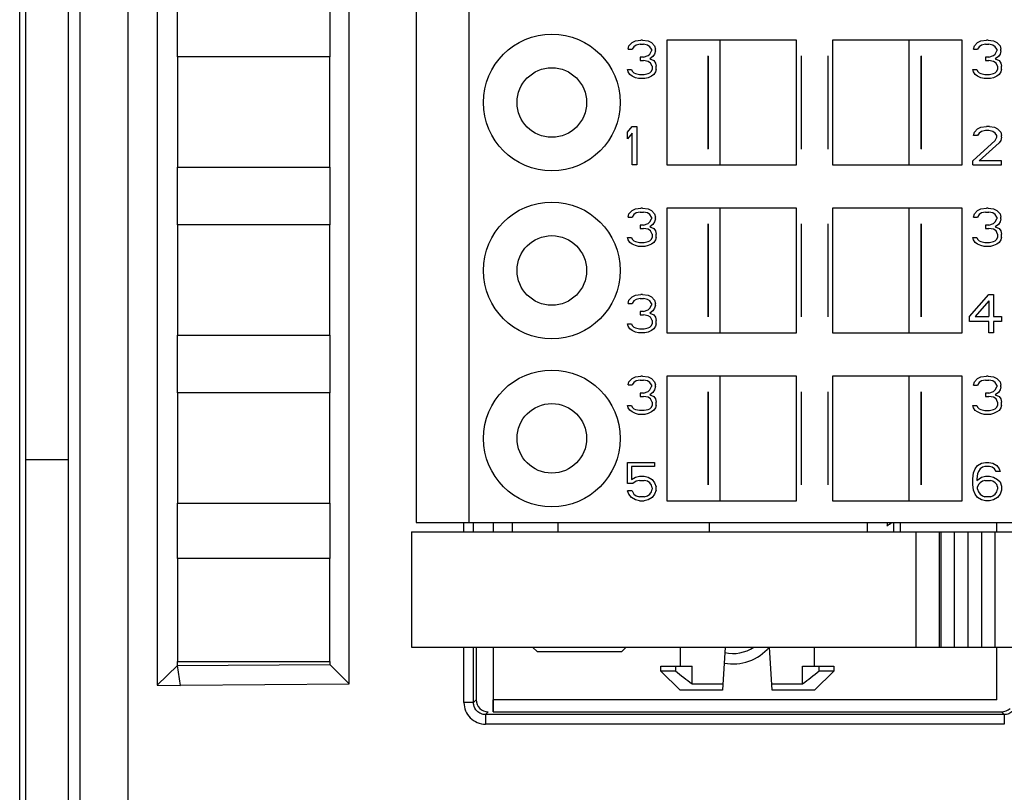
# Model space of a CAD drawing. Header units: millimetres. Extents: x 0 to 594, y 0 to 420.
# Tile 181 of 236: x 384 to 405, y 155 to 172. Entities that reach past the tile are written whole.
import ezdxf

# ---------------------------------------------------------------- set-up
doc = ezdxf.new("R2010")
doc.units = ezdxf.units.MM
doc.header["$LTSCALE"] = 32.67
doc.layers.get('0').update_dxf_attribs({"linetype": 'CONTINUOUS'})
for name, color, linetype in [('02___PRT_ALL_AXES', 7, 'CONTINUOUS'), ('03___PRT_ALL_CURVES', 7, 'CONTINUOUS'), ('1', 7, 'CONTINUOUS'), ('INTFCLR_139', 7, 'CONTINUOUS')]:
    doc.layers.add(name, color=color, linetype=linetype)

msp = doc.modelspace()

# ---------------------------------------------------------------- linework, layer by layer
at = {"color": 9, "linetype": 'CONTINUOUS'}
for p, q in [((386.28824, 237.39672), (386.28824, 147.6325)), ((385.28839, 236.39676), (385.28839, 148.63246)), ((393.296, 160.91461), (393.296, 161.11461)), ((393.49588, 160.91461), (393.49588, 161.11461)), ((395.26199, 160.91461), (395.26199, 161.11461)), ((398.41628, 160.91461), (398.41628, 161.11461)), ((402.71493, 160.91461), (402.71493, 158.51461)), ((403.19851, 160.91461), (403.19851, 158.51461)), ((393.296, 157.35834), (393.296, 158.51461)), ((393.49588, 157.35834), (393.49588, 158.51461)), ((393.49588, 157.35834), (393.55199, 157.41446)), ((393.49588, 157.35834), (393.296, 157.35834)), ((393.80184, 157.16461), (393.74573, 157.10849)), ((404.55826, 157.10849), (393.74573, 157.10849)), ((393.74573, 157.10849), (393.74573, 156.90861)), ((404.50215, 157.16461), (404.55826, 157.10849)), ((404.55826, 157.10849), (404.55826, 156.90861)), ((404.55826, 156.90861), (393.74573, 156.90861))]:
    msp.add_line(p, q, dxfattribs=at)
at = {"color": 7, "linetype": 'CONTINUOUS'}
for p, q in [((384.15389, 236.51462), (384.15389, 148.51456)), ((385.04479, 236.51461), (385.04479, 148.51461)), ((385.05245, 148.51449), (385.05245, 236.51472)), ((384.03601, 148.63252), (384.03601, 236.39673)), ((386.90199, 227.11218), (386.90199, 157.71946)), ((390.90199, 157.74824), (390.90199, 227.07925)), ((392.30199, 224.11461), (392.30199, 161.11461)), ((393.40199, 161.11461), (393.40199, 224.11461)), ((387.32212, 170.81461), (387.32212, 172.01461)), ((390.49787, 172.01461), (390.49787, 170.81461)), ((396.86866, 171.14759), (396.98533, 171.16461)), ((397.01866, 171.16461), (396.98533, 171.16461)), ((397.01866, 171.16461), (397.13533, 171.14759)), ((400.22699, 171.16461), (397.52701, 171.16461)), ((397.52701, 171.16461), (397.52701, 168.56461)), ((398.62699, 171.16461), (398.62699, 168.56461)), ((400.22699, 168.56461), (400.22699, 171.16461)), ((403.67698, 171.16461), (400.97699, 171.16461)), ((400.97699, 171.16461), (400.97699, 168.56461)), ((402.57699, 168.56461), (402.57699, 171.16461)), ((403.67698, 168.56461), (403.67698, 171.16461)), ((404.06866, 171.14759), (404.18533, 171.16461)), ((404.21866, 171.16461), (404.18533, 171.16461)), ((404.21866, 171.16461), (404.33533, 171.14759)), ((396.71866, 170.97737), (396.73533, 171.04546)), ((396.71866, 170.97737), (396.80199, 170.97737)), ((396.73533, 171.04546), (396.80199, 171.11354)), ((396.80199, 171.11354), (396.86866, 171.14759)), ((396.83533, 171.02844), (396.80199, 170.97737)), ((396.88533, 171.06248), (396.83533, 171.02844)), ((396.96866, 171.0795), (396.88533, 171.06248)), ((396.96866, 171.0795), (397.03533, 171.0795)), ((397.11866, 171.06248), (397.03533, 171.0795)), ((397.16866, 171.02844), (397.11866, 171.06248)), ((397.13533, 171.14759), (397.20199, 171.11354)), ((397.20199, 170.97737), (397.16866, 171.02844)), ((397.20199, 171.11354), (397.26866, 171.04546)), ((397.20199, 170.97737), (397.20199, 170.94333)), ((397.26866, 171.04546), (397.28533, 170.97737)), ((397.28533, 170.94333), (397.28533, 170.97737)), ((403.91866, 170.97737), (403.93533, 171.04546)), ((403.91866, 170.97737), (404.00199, 170.97737)), ((403.93533, 171.04546), (404.00199, 171.11354)), ((404.00199, 171.11354), (404.06866, 171.14759)), ((404.03533, 171.02844), (404.00199, 170.97737)), ((404.08533, 171.06248), (404.03533, 171.02844)), ((404.16866, 171.0795), (404.08533, 171.06248)), ((404.16866, 171.0795), (404.23533, 171.0795)), ((404.31866, 171.06248), (404.23533, 171.0795)), ((404.36866, 171.02844), (404.31866, 171.06248)), ((404.33533, 171.14759), (404.40199, 171.11354)), ((404.40199, 170.97737), (404.36866, 171.02844)), ((404.40199, 171.11354), (404.46866, 171.04546)), ((404.40199, 170.97737), (404.40199, 170.94333)), ((404.46866, 171.04546), (404.48533, 170.97737)), ((404.48533, 170.94333), (404.48533, 170.97737)), ((390.49799, 170.81461), (387.32199, 170.81461)), ((387.32199, 170.81461), (387.32199, 168.51461)), ((390.49799, 168.51461), (390.49799, 170.81461)), ((397.03533, 170.80716), (396.96866, 170.80716)), ((396.96866, 170.80716), (396.96866, 170.73908)), ((397.03533, 170.80716), (397.13533, 170.8412)), ((397.13533, 170.8412), (397.16866, 170.87525)), ((397.16866, 170.87525), (397.20199, 170.94333)), ((397.23533, 170.82418), (397.16866, 170.77312)), ((397.16866, 170.77312), (397.25199, 170.73908)), ((397.26866, 170.87525), (397.23533, 170.82418)), ((397.28533, 170.94333), (397.26866, 170.87525)), ((404.23533, 170.80716), (404.16866, 170.80716)), ((404.16866, 170.80716), (404.16866, 170.73908)), ((404.23533, 170.80716), (404.33533, 170.8412)), ((404.33533, 170.8412), (404.36866, 170.87525)), ((404.36866, 170.87525), (404.40199, 170.94333)), ((404.43533, 170.82418), (404.36866, 170.77312)), ((404.36866, 170.77312), (404.45199, 170.73908)), ((404.46866, 170.87525), (404.43533, 170.82418)), ((404.48533, 170.94333), (404.46866, 170.87525)), ((396.70199, 170.55184), (396.78533, 170.55184)), ((396.71866, 170.50078), (396.70199, 170.55184)), ((396.78533, 170.55184), (396.80199, 170.5178)), ((396.96866, 170.73908), (397.03533, 170.73908)), ((397.13533, 170.72206), (397.03533, 170.73908)), ((397.18533, 170.68801), (397.13533, 170.72206)), ((397.21866, 170.61993), (397.18533, 170.68801)), ((397.20199, 170.5178), (397.21866, 170.55184)), ((397.21866, 170.61993), (397.21866, 170.55184)), ((397.25199, 170.73908), (397.28533, 170.68801)), ((397.28533, 170.68801), (397.30199, 170.61993)), ((397.30199, 170.55184), (397.28533, 170.50078)), ((397.30199, 170.55184), (397.30199, 170.61993)), ((403.90199, 170.55184), (403.98533, 170.55184)), ((403.91866, 170.50078), (403.90199, 170.55184)), ((403.98533, 170.55184), (404.00199, 170.5178)), ((404.16866, 170.73908), (404.23533, 170.73908)), ((404.33533, 170.72206), (404.23533, 170.73908)), ((404.38533, 170.68801), (404.33533, 170.72206)), ((404.41866, 170.61993), (404.38533, 170.68801)), ((404.40199, 170.5178), (404.41866, 170.55184)), ((404.41866, 170.61993), (404.41866, 170.55184)), ((404.45199, 170.73908), (404.48533, 170.68801)), ((404.48533, 170.68801), (404.50199, 170.61993)), ((404.50199, 170.55184), (404.48533, 170.50078)), ((404.50199, 170.55184), (404.50199, 170.61993)), ((396.75199, 170.44971), (396.71866, 170.50078)), ((396.80199, 170.41567), (396.75199, 170.44971)), ((396.80199, 170.5178), (396.83533, 170.48376)), ((396.86866, 170.38163), (396.80199, 170.41567)), ((396.83533, 170.48376), (396.86866, 170.46674)), ((396.86866, 170.46674), (396.95199, 170.44971)), ((396.93533, 170.36461), (396.86866, 170.38163)), ((397.06866, 170.36461), (396.93533, 170.36461)), ((396.95199, 170.44971), (397.05199, 170.44971)), ((397.05199, 170.44971), (397.13533, 170.46674)), ((397.13533, 170.38163), (397.06866, 170.36461)), ((397.13533, 170.46674), (397.16866, 170.48376)), ((397.20199, 170.41567), (397.13533, 170.38163)), ((397.16866, 170.48376), (397.20199, 170.5178)), ((397.25199, 170.44971), (397.20199, 170.41567)), ((397.28533, 170.50078), (397.25199, 170.44971)), ((403.95199, 170.44971), (403.91866, 170.50078)), ((404.00199, 170.41567), (403.95199, 170.44971)), ((404.00199, 170.5178), (404.03533, 170.48376)), ((404.06866, 170.38163), (404.00199, 170.41567)), ((404.03533, 170.48376), (404.06866, 170.46674)), ((404.06866, 170.46674), (404.15199, 170.44971)), ((404.13533, 170.36461), (404.06866, 170.38163)), ((404.26866, 170.36461), (404.13533, 170.36461)), ((404.15199, 170.44971), (404.25199, 170.44971)), ((404.25199, 170.44971), (404.33533, 170.46674)), ((404.33533, 170.38163), (404.26866, 170.36461)), ((404.33533, 170.46674), (404.36866, 170.48376)), ((404.40199, 170.41567), (404.33533, 170.38163)), ((404.36866, 170.48376), (404.40199, 170.5178)), ((404.45199, 170.44971), (404.40199, 170.41567)), ((404.48533, 170.50078), (404.45199, 170.44971)), ((396.70199, 169.24546), (396.80199, 169.36461)), ((396.80199, 169.36461), (396.90199, 169.36461)), ((396.90199, 169.36461), (396.90199, 168.56461)), ((403.93533, 169.24546), (404.00199, 169.31354)), ((404.00199, 169.31354), (404.06866, 169.34759)), ((404.06866, 169.34759), (404.18533, 169.36461)), ((404.25199, 169.36461), (404.18533, 169.36461)), ((404.25199, 169.36461), (404.35199, 169.34759)), ((404.35199, 169.34759), (404.41866, 169.31354)), ((404.41866, 169.31354), (404.48533, 169.24546)), ((396.70199, 169.10929), (396.70199, 169.24546)), ((396.80199, 169.22844), (396.70199, 169.10929)), ((396.80199, 168.56461), (396.80199, 169.22844)), ((403.91866, 169.17737), (403.93533, 169.24546)), ((404.00199, 169.17737), (403.91866, 169.17737)), ((404.03533, 169.22844), (404.00199, 169.17737)), ((404.08533, 169.26248), (404.03533, 169.22844)), ((404.16866, 169.2795), (404.08533, 169.26248)), ((404.23533, 169.2795), (404.16866, 169.2795)), ((404.31866, 169.26248), (404.23533, 169.2795)), ((404.36866, 169.22844), (404.31866, 169.26248)), ((404.40199, 169.17737), (404.36866, 169.22844)), ((404.36866, 169.07525), (404.40199, 169.14333)), ((404.40199, 169.14333), (404.40199, 169.17737)), ((404.48533, 169.24546), (404.50199, 169.17737)), ((404.50199, 169.14333), (404.48533, 169.07525)), ((404.50199, 169.14333), (404.50199, 169.17737)), ((403.90199, 168.64971), (404.36866, 169.07525)), ((404.45199, 169.02418), (404.03533, 168.64971)), ((404.48533, 169.07525), (404.45199, 169.02418)), ((387.32199, 168.51461), (390.49799, 168.51461)), ((387.32212, 167.31461), (387.32212, 168.51461)), ((390.49787, 168.51461), (390.49787, 167.31461)), ((396.90199, 168.56461), (396.80199, 168.56461)), ((397.52701, 168.56461), (400.22699, 168.56461)), ((400.97699, 168.56461), (403.67698, 168.56461)), ((403.90199, 168.56461), (403.90199, 168.64971)), ((403.90199, 168.56461), (404.50199, 168.56461)), ((404.50199, 168.64971), (404.03533, 168.64971)), ((404.50199, 168.56461), (404.50199, 168.64971)), ((396.71866, 167.47737), (396.73533, 167.54546)), ((396.71866, 167.47737), (396.80199, 167.47737)), ((396.73533, 167.54546), (396.80199, 167.61354)), ((396.80199, 167.61354), (396.86866, 167.64759)), ((396.83533, 167.52844), (396.80199, 167.47737)), ((396.88533, 167.56248), (396.83533, 167.52844)), ((396.86866, 167.64759), (396.98533, 167.66461)), ((396.96866, 167.5795), (396.88533, 167.56248)), ((396.96866, 167.5795), (397.03533, 167.5795)), ((397.01866, 167.66461), (396.98533, 167.66461)), ((397.01866, 167.66461), (397.13533, 167.64759)), ((397.11866, 167.56248), (397.03533, 167.5795)), ((397.16866, 167.52844), (397.11866, 167.56248)), ((397.13533, 167.64759), (397.20199, 167.61354)), ((397.20199, 167.47737), (397.16866, 167.52844)), ((397.20199, 167.61354), (397.26866, 167.54546)), ((397.20199, 167.47737), (397.20199, 167.44333)), ((397.26866, 167.54546), (397.28533, 167.47737)), ((397.28533, 167.44333), (397.28533, 167.47737)), ((400.22699, 167.66461), (397.52701, 167.66461)), ((397.52701, 167.66461), (397.52701, 165.06461)), ((398.62699, 167.66461), (398.62699, 165.06461)), ((400.22699, 165.06461), (400.22699, 167.66461)), ((403.67698, 167.66461), (400.97699, 167.66461)), ((400.97699, 167.66461), (400.97699, 165.06461)), ((402.57699, 165.06461), (402.57699, 167.66461)), ((403.67698, 165.06461), (403.67698, 167.66461)), ((403.91866, 167.47737), (403.93533, 167.54546)), ((403.91866, 167.47737), (404.00199, 167.47737)), ((403.93533, 167.54546), (404.00199, 167.61354)), ((404.00199, 167.61354), (404.06866, 167.64759)), ((404.03533, 167.52844), (404.00199, 167.47737)), ((404.08533, 167.56248), (404.03533, 167.52844)), ((404.06866, 167.64759), (404.18533, 167.66461)), ((404.16866, 167.5795), (404.08533, 167.56248)), ((404.16866, 167.5795), (404.23533, 167.5795)), ((404.21866, 167.66461), (404.18533, 167.66461)), ((404.21866, 167.66461), (404.33533, 167.64759)), ((404.31866, 167.56248), (404.23533, 167.5795)), ((404.36866, 167.52844), (404.31866, 167.56248)), ((404.33533, 167.64759), (404.40199, 167.61354)), ((404.40199, 167.47737), (404.36866, 167.52844)), ((404.40199, 167.61354), (404.46866, 167.54546)), ((404.40199, 167.47737), (404.40199, 167.44333)), ((404.46866, 167.54546), (404.48533, 167.47737)), ((404.48533, 167.44333), (404.48533, 167.47737)), ((390.49799, 167.31461), (387.32199, 167.31461)), ((387.32199, 167.31461), (387.32199, 165.01461)), ((390.49799, 165.01461), (390.49799, 167.31461)), ((397.03533, 167.30716), (396.96866, 167.30716)), ((396.96866, 167.30716), (396.96866, 167.23908)), ((397.03533, 167.30716), (397.13533, 167.3412)), ((397.13533, 167.3412), (397.16866, 167.37525)), ((397.16866, 167.37525), (397.20199, 167.44333)), ((397.23533, 167.32418), (397.16866, 167.27312)), ((397.16866, 167.27312), (397.25199, 167.23908)), ((397.26866, 167.37525), (397.23533, 167.32418)), ((397.28533, 167.44333), (397.26866, 167.37525)), ((404.23533, 167.30716), (404.16866, 167.30716)), ((404.16866, 167.30716), (404.16866, 167.23908)), ((404.23533, 167.30716), (404.33533, 167.3412)), ((404.33533, 167.3412), (404.36866, 167.37525)), ((404.36866, 167.37525), (404.40199, 167.44333)), ((404.43533, 167.32418), (404.36866, 167.27312)), ((404.36866, 167.27312), (404.45199, 167.23908)), ((404.46866, 167.37525), (404.43533, 167.32418)), ((404.48533, 167.44333), (404.46866, 167.37525)), ((396.70199, 167.05184), (396.78533, 167.05184)), ((396.71866, 167.00078), (396.70199, 167.05184)), ((396.78533, 167.05184), (396.80199, 167.0178)), ((396.96866, 167.23908), (397.03533, 167.23908)), ((397.13533, 167.22206), (397.03533, 167.23908)), ((397.18533, 167.18801), (397.13533, 167.22206)), ((397.21866, 167.11993), (397.18533, 167.18801)), ((397.20199, 167.0178), (397.21866, 167.05184)), ((397.21866, 167.11993), (397.21866, 167.05184)), ((397.25199, 167.23908), (397.28533, 167.18801)), ((397.28533, 167.18801), (397.30199, 167.11993)), ((397.30199, 167.05184), (397.28533, 167.00078)), ((397.30199, 167.05184), (397.30199, 167.11993)), ((403.90199, 167.05184), (403.98533, 167.05184)), ((403.91866, 167.00078), (403.90199, 167.05184)), ((403.98533, 167.05184), (404.00199, 167.0178)), ((404.16866, 167.23908), (404.23533, 167.23908)), ((404.33533, 167.22206), (404.23533, 167.23908)), ((404.38533, 167.18801), (404.33533, 167.22206)), ((404.41866, 167.11993), (404.38533, 167.18801)), ((404.40199, 167.0178), (404.41866, 167.05184)), ((404.41866, 167.11993), (404.41866, 167.05184)), ((404.45199, 167.23908), (404.48533, 167.18801)), ((404.48533, 167.18801), (404.50199, 167.11993)), ((404.50199, 167.05184), (404.48533, 167.00078)), ((404.50199, 167.05184), (404.50199, 167.11993)), ((396.75199, 166.94971), (396.71866, 167.00078)), ((396.80199, 166.91567), (396.75199, 166.94971)), ((396.80199, 167.0178), (396.83533, 166.98376)), ((396.86866, 166.88163), (396.80199, 166.91567)), ((396.83533, 166.98376), (396.86866, 166.96674)), ((396.86866, 166.96674), (396.95199, 166.94971)), ((396.93533, 166.86461), (396.86866, 166.88163)), ((397.06866, 166.86461), (396.93533, 166.86461)), ((396.95199, 166.94971), (397.05199, 166.94971)), ((397.05199, 166.94971), (397.13533, 166.96674)), ((397.13533, 166.88163), (397.06866, 166.86461)), ((397.13533, 166.96674), (397.16866, 166.98376)), ((397.20199, 166.91567), (397.13533, 166.88163)), ((397.16866, 166.98376), (397.20199, 167.0178)), ((397.25199, 166.94971), (397.20199, 166.91567)), ((397.28533, 167.00078), (397.25199, 166.94971)), ((403.95199, 166.94971), (403.91866, 167.00078)), ((404.00199, 166.91567), (403.95199, 166.94971)), ((404.00199, 167.0178), (404.03533, 166.98376)), ((404.06866, 166.88163), (404.00199, 166.91567)), ((404.03533, 166.98376), (404.06866, 166.96674)), ((404.06866, 166.96674), (404.15199, 166.94971)), ((404.13533, 166.86461), (404.06866, 166.88163)), ((404.26866, 166.86461), (404.13533, 166.86461)), ((404.15199, 166.94971), (404.25199, 166.94971)), ((404.25199, 166.94971), (404.33533, 166.96674)), ((404.33533, 166.88163), (404.26866, 166.86461)), ((404.33533, 166.96674), (404.36866, 166.98376)), ((404.40199, 166.91567), (404.33533, 166.88163)), ((404.36866, 166.98376), (404.40199, 167.0178)), ((404.45199, 166.94971), (404.40199, 166.91567)), ((404.48533, 167.00078), (404.45199, 166.94971)), ((396.80199, 165.81354), (396.86866, 165.84759)), ((396.86866, 165.84759), (396.98533, 165.86461)), ((397.01866, 165.86461), (396.98533, 165.86461)), ((397.01866, 165.86461), (397.13533, 165.84759)), ((397.13533, 165.84759), (397.20199, 165.81354)), ((403.83533, 165.40503), (404.23533, 165.86461)), ((404.23533, 165.86461), (404.33533, 165.86461)), ((404.33533, 165.86461), (404.33533, 165.40503)), ((396.71866, 165.67737), (396.73533, 165.74546)), ((396.71866, 165.67737), (396.80199, 165.67737)), ((396.73533, 165.74546), (396.80199, 165.81354)), ((396.83533, 165.72844), (396.80199, 165.67737)), ((396.88533, 165.76248), (396.83533, 165.72844)), ((396.96866, 165.7795), (396.88533, 165.76248)), ((396.96866, 165.7795), (397.03533, 165.7795)), ((397.11866, 165.76248), (397.03533, 165.7795)), ((397.16866, 165.72844), (397.11866, 165.76248)), ((397.20199, 165.67737), (397.16866, 165.72844)), ((397.16866, 165.57525), (397.20199, 165.64333)), ((397.20199, 165.81354), (397.26866, 165.74546)), ((397.20199, 165.67737), (397.20199, 165.64333)), ((397.26866, 165.74546), (397.28533, 165.67737)), ((397.28533, 165.64333), (397.26866, 165.57525)), ((397.28533, 165.64333), (397.28533, 165.67737)), ((404.23533, 165.72844), (403.95199, 165.40503)), ((404.23533, 165.72844), (404.23533, 165.40503)), ((397.03533, 165.50716), (396.96866, 165.50716)), ((396.96866, 165.50716), (396.96866, 165.43908)), ((396.96866, 165.43908), (397.03533, 165.43908)), ((397.03533, 165.50716), (397.13533, 165.5412)), ((397.13533, 165.42206), (397.03533, 165.43908)), ((397.13533, 165.5412), (397.16866, 165.57525)), ((397.18533, 165.38801), (397.13533, 165.42206)), ((397.23533, 165.52418), (397.16866, 165.47312)), ((397.16866, 165.47312), (397.25199, 165.43908)), ((397.26866, 165.57525), (397.23533, 165.52418)), ((397.25199, 165.43908), (397.28533, 165.38801)), ((396.70199, 165.25184), (396.78533, 165.25184)), ((396.71866, 165.20078), (396.70199, 165.25184)), ((396.78533, 165.25184), (396.80199, 165.2178)), ((396.80199, 165.2178), (396.83533, 165.18376)), ((397.16866, 165.18376), (397.20199, 165.2178)), ((397.21866, 165.31993), (397.18533, 165.38801)), ((397.20199, 165.2178), (397.21866, 165.25184)), ((397.21866, 165.31993), (397.21866, 165.25184)), ((397.28533, 165.38801), (397.30199, 165.31993)), ((397.30199, 165.25184), (397.28533, 165.20078)), ((397.30199, 165.25184), (397.30199, 165.31993)), ((403.83533, 165.30291), (403.83533, 165.40503)), ((404.23533, 165.30291), (403.83533, 165.30291)), ((403.95199, 165.40503), (404.23533, 165.40503)), ((404.23533, 165.06461), (404.23533, 165.30291)), ((404.33533, 165.40503), (404.50199, 165.40503)), ((404.50199, 165.30291), (404.33533, 165.30291)), ((404.33533, 165.30291), (404.33533, 165.06461)), ((404.50199, 165.40503), (404.50199, 165.30291)), ((387.32199, 165.01461), (390.49799, 165.01461)), ((387.32212, 163.81461), (387.32212, 165.01461)), ((390.49787, 165.01461), (390.49787, 163.81461)), ((396.75199, 165.14971), (396.71866, 165.20078)), ((396.80199, 165.11567), (396.75199, 165.14971)), ((396.86866, 165.08163), (396.80199, 165.11567)), ((396.83533, 165.18376), (396.86866, 165.16674)), ((396.86866, 165.16674), (396.95199, 165.14971)), ((396.93533, 165.06461), (396.86866, 165.08163)), ((397.06866, 165.06461), (396.93533, 165.06461)), ((396.95199, 165.14971), (397.05199, 165.14971)), ((397.05199, 165.14971), (397.13533, 165.16674)), ((397.13533, 165.08163), (397.06866, 165.06461)), ((397.13533, 165.16674), (397.16866, 165.18376)), ((397.20199, 165.11567), (397.13533, 165.08163)), ((397.25199, 165.14971), (397.20199, 165.11567)), ((397.28533, 165.20078), (397.25199, 165.14971)), ((397.52701, 165.06461), (400.22699, 165.06461)), ((400.97699, 165.06461), (403.67698, 165.06461)), ((404.33533, 165.06461), (404.23533, 165.06461)), ((396.71866, 163.97737), (396.73533, 164.04546)), ((396.71866, 163.97737), (396.80199, 163.97737)), ((396.73533, 164.04546), (396.80199, 164.11354)), ((396.80199, 164.11354), (396.86866, 164.14759)), ((396.83533, 164.02844), (396.80199, 163.97737)), ((396.88533, 164.06248), (396.83533, 164.02844)), ((396.86866, 164.14759), (396.98533, 164.16461)), ((396.96866, 164.0795), (396.88533, 164.06248)), ((396.96866, 164.0795), (397.03533, 164.0795)), ((397.01866, 164.16461), (396.98533, 164.16461)), ((397.01866, 164.16461), (397.13533, 164.14759)), ((397.11866, 164.06248), (397.03533, 164.0795)), ((397.16866, 164.02844), (397.11866, 164.06248)), ((397.13533, 164.14759), (397.20199, 164.11354)), ((397.20199, 163.97737), (397.16866, 164.02844)), ((397.20199, 164.11354), (397.26866, 164.04546)), ((397.20199, 163.97737), (397.20199, 163.94333)), ((397.26866, 164.04546), (397.28533, 163.97737)), ((397.28533, 163.94333), (397.28533, 163.97737)), ((400.22699, 164.16461), (397.52701, 164.16461)), ((397.52701, 164.16461), (397.52701, 161.56461)), ((398.62699, 164.16461), (398.62699, 161.56461)), ((400.22699, 161.56461), (400.22699, 164.16461)), ((403.67698, 164.16461), (400.97699, 164.16461)), ((400.97699, 164.16461), (400.97699, 161.56461)), ((402.57699, 161.56461), (402.57699, 164.16461)), ((403.67698, 161.56461), (403.67698, 164.16461)), ((403.91866, 163.97628), (403.93533, 164.04437)), ((403.91866, 163.97628), (404.00199, 163.97628)), ((403.93533, 164.04437), (404.00199, 164.11245)), ((404.00199, 164.11245), (404.06866, 164.14649)), ((404.03533, 164.02734), (404.00199, 163.97628)), ((404.08533, 164.06139), (404.03533, 164.02734)), ((404.06866, 164.14649), (404.18533, 164.16351)), ((404.16866, 164.07841), (404.08533, 164.06139)), ((404.16866, 164.07841), (404.23533, 164.07841)), ((404.21866, 164.16351), (404.18533, 164.16351)), ((404.21866, 164.16351), (404.33533, 164.14649)), ((404.31866, 164.06139), (404.23533, 164.07841)), ((404.36866, 164.02734), (404.31866, 164.06139)), ((404.33533, 164.14649), (404.40199, 164.11245)), ((404.40199, 163.97628), (404.36866, 164.02734)), ((404.40199, 164.11245), (404.46866, 164.04437)), ((404.40199, 163.97628), (404.40199, 163.94224)), ((404.46866, 164.04437), (404.48533, 163.97628)), ((404.48533, 163.94224), (404.48533, 163.97628)), ((390.49799, 163.81461), (387.32199, 163.81461)), ((387.32199, 163.81461), (387.32199, 161.51461)), ((390.49799, 161.51461), (390.49799, 163.81461)), ((397.03533, 163.80716), (396.96866, 163.80716)), ((396.96866, 163.80716), (396.96866, 163.73908)), ((397.03533, 163.80716), (397.13533, 163.8412)), ((397.13533, 163.8412), (397.16866, 163.87525)), ((397.16866, 163.87525), (397.20199, 163.94333)), ((397.23533, 163.82418), (397.16866, 163.77312)), ((397.16866, 163.77312), (397.25199, 163.73908)), ((397.26866, 163.87525), (397.23533, 163.82418)), ((397.28533, 163.94333), (397.26866, 163.87525)), ((404.23533, 163.80607), (404.16866, 163.80607)), ((404.16866, 163.80607), (404.16866, 163.73798)), ((404.23533, 163.80607), (404.33533, 163.84011)), ((404.33533, 163.84011), (404.36866, 163.87415)), ((404.36866, 163.87415), (404.40199, 163.94224)), ((404.43533, 163.82309), (404.36866, 163.77203)), ((404.36866, 163.77203), (404.45199, 163.73798)), ((404.46866, 163.87415), (404.43533, 163.82309)), ((404.48533, 163.94224), (404.46866, 163.87415)), ((396.96866, 163.73908), (397.03533, 163.73908)), ((397.13533, 163.72206), (397.03533, 163.73908)), ((397.18533, 163.68801), (397.13533, 163.72206)), ((397.21866, 163.61993), (397.18533, 163.68801)), ((397.21866, 163.61993), (397.21866, 163.55184)), ((397.25199, 163.73908), (397.28533, 163.68801)), ((397.28533, 163.68801), (397.30199, 163.61993)), ((397.30199, 163.55184), (397.30199, 163.61993)), ((404.16866, 163.73798), (404.23533, 163.73798)), ((404.33533, 163.72096), (404.23533, 163.73798)), ((404.38533, 163.68692), (404.33533, 163.72096)), ((404.41866, 163.61883), (404.38533, 163.68692)), ((404.41866, 163.61883), (404.41866, 163.55075)), ((404.45199, 163.73798), (404.48533, 163.68692)), ((404.48533, 163.68692), (404.50199, 163.61883)), ((404.50199, 163.55075), (404.50199, 163.61883)), ((396.70199, 163.55184), (396.78533, 163.55184)), ((396.71866, 163.50078), (396.70199, 163.55184)), ((396.75199, 163.44971), (396.71866, 163.50078)), ((396.80199, 163.41567), (396.75199, 163.44971)), ((396.78533, 163.55184), (396.80199, 163.5178)), ((396.80199, 163.5178), (396.83533, 163.48376)), ((396.86866, 163.38163), (396.80199, 163.41567)), ((396.83533, 163.48376), (396.86866, 163.46674)), ((396.86866, 163.46674), (396.95199, 163.44971)), ((396.93533, 163.36461), (396.86866, 163.38163)), ((397.06866, 163.36461), (396.93533, 163.36461)), ((396.95199, 163.44971), (397.05199, 163.44971)), ((397.05199, 163.44971), (397.13533, 163.46674)), ((397.13533, 163.38163), (397.06866, 163.36461)), ((397.13533, 163.46674), (397.16866, 163.48376)), ((397.20199, 163.41567), (397.13533, 163.38163)), ((397.16866, 163.48376), (397.20199, 163.5178)), ((397.20199, 163.5178), (397.21866, 163.55184)), ((397.25199, 163.44971), (397.20199, 163.41567)), ((397.28533, 163.50078), (397.25199, 163.44971)), ((397.30199, 163.55184), (397.28533, 163.50078)), ((403.90199, 163.55075), (403.98533, 163.55075)), ((403.91866, 163.49969), (403.90199, 163.55075)), ((403.95199, 163.44862), (403.91866, 163.49969)), ((404.00199, 163.41458), (403.95199, 163.44862)), ((403.98533, 163.55075), (404.00199, 163.51671)), ((404.00199, 163.51671), (404.03533, 163.48266)), ((404.06866, 163.38054), (404.00199, 163.41458)), ((404.03533, 163.48266), (404.06866, 163.46564)), ((404.06866, 163.46564), (404.15199, 163.44862)), ((404.13533, 163.36351), (404.06866, 163.38054)), ((404.26866, 163.36351), (404.13533, 163.36351)), ((404.15199, 163.44862), (404.25199, 163.44862)), ((404.25199, 163.44862), (404.33533, 163.46564)), ((404.33533, 163.38054), (404.26866, 163.36351)), ((404.33533, 163.46564), (404.36866, 163.48266)), ((404.40199, 163.41458), (404.33533, 163.38054)), ((404.36866, 163.48266), (404.40199, 163.51671)), ((404.40199, 163.51671), (404.41866, 163.55075)), ((404.45199, 163.44862), (404.40199, 163.41458)), ((404.48533, 163.49969), (404.45199, 163.44862)), ((404.50199, 163.55075), (404.48533, 163.49969)), ((384.15389, 162.4277), (385.05245, 162.4277)), ((385.05245, 162.41461), (384.15389, 162.41461)), ((396.70199, 162.36461), (397.26866, 162.36461)), ((396.70199, 161.92206), (396.70199, 162.36461)), ((397.26866, 162.36461), (397.26866, 162.2795)), ((404.00199, 162.29652), (404.08533, 162.34759)), ((404.08533, 162.34759), (404.16866, 162.36461)), ((404.16866, 162.36461), (404.23533, 162.36461)), ((404.23533, 162.36461), (404.31866, 162.34759)), ((404.31866, 162.34759), (404.40199, 162.29652)), ((397.26866, 162.2795), (396.78533, 162.2795)), ((396.78533, 162.2795), (396.78533, 162.00716)), ((403.90199, 162.02418), (403.91866, 162.14333)), ((403.91866, 162.14333), (403.95199, 162.22844)), ((403.95199, 162.22844), (404.00199, 162.29652)), ((404.00199, 162.12631), (403.98533, 162.02418)), ((404.01866, 162.17737), (404.00199, 162.12631)), ((404.05199, 162.22844), (404.01866, 162.17737)), ((404.10199, 162.26248), (404.05199, 162.22844)), ((404.15199, 162.2795), (404.10199, 162.26248)), ((404.25199, 162.2795), (404.15199, 162.2795)), ((404.30199, 162.26248), (404.25199, 162.2795)), ((404.35199, 162.22844), (404.30199, 162.26248)), ((404.38533, 162.17737), (404.35199, 162.22844)), ((404.46866, 162.17737), (404.38533, 162.17737)), ((404.40199, 162.29652), (404.45199, 162.22844)), ((404.45199, 162.22844), (404.46866, 162.17737)), ((396.81866, 161.92206), (396.70199, 161.92206)), ((396.78533, 162.00716), (396.86866, 162.05823)), ((396.88533, 161.97312), (396.81866, 161.92206)), ((396.86866, 162.05823), (396.95199, 162.07525)), ((396.95199, 161.99014), (396.88533, 161.97312)), ((396.95199, 162.07525), (397.05199, 162.07525)), ((396.95199, 161.99014), (397.05199, 161.99014)), ((397.05199, 162.07525), (397.13533, 162.05823)), ((397.11866, 161.97312), (397.05199, 161.99014)), ((397.16866, 161.93908), (397.11866, 161.97312)), ((397.13533, 162.05823), (397.21866, 162.00716)), ((397.20199, 161.88801), (397.16866, 161.93908)), ((397.21866, 162.00716), (397.26866, 161.93908)), ((397.26866, 161.93908), (397.30199, 161.85397)), ((403.90199, 161.90503), (403.90199, 162.02418)), ((403.98533, 161.99014), (404.08533, 162.05823)), ((403.98533, 162.02418), (403.98533, 161.99014)), ((404.05199, 161.93908), (404.01866, 161.90503)), ((404.10199, 161.97312), (404.05199, 161.93908)), ((404.08533, 162.05823), (404.16866, 162.07525)), ((404.15199, 161.99014), (404.10199, 161.97312)), ((404.15199, 161.99014), (404.26866, 161.99014)), ((404.16866, 162.07525), (404.25199, 162.07525)), ((404.25199, 162.07525), (404.33533, 162.05823)), ((404.31866, 161.97312), (404.26866, 161.99014)), ((404.36866, 161.93908), (404.31866, 161.97312)), ((404.33533, 162.05823), (404.41866, 162.00716)), ((404.40199, 161.90503), (404.36866, 161.93908)), ((404.41866, 162.00716), (404.46866, 161.9561)), ((404.46866, 161.9561), (404.50199, 161.87099)), ((396.80199, 161.76886), (396.70199, 161.76886)), ((396.73533, 161.70078), (396.70199, 161.76886)), ((396.80199, 161.76886), (396.83533, 161.70078)), ((397.16866, 161.70078), (397.20199, 161.75184)), ((397.21866, 161.83695), (397.20199, 161.88801)), ((397.20199, 161.75184), (397.21866, 161.80291)), ((397.21866, 161.83695), (397.21866, 161.80291)), ((397.30199, 161.78588), (397.26866, 161.70078)), ((397.30199, 161.78588), (397.30199, 161.85397)), ((403.91866, 161.78588), (403.90199, 161.90503)), ((403.95199, 161.70078), (403.91866, 161.78588)), ((404.01866, 161.90503), (404.00199, 161.85397)), ((404.00199, 161.80291), (404.00199, 161.85397)), ((404.00199, 161.80291), (404.01866, 161.75184)), ((404.01866, 161.75184), (404.05199, 161.70078)), ((404.36866, 161.70078), (404.40199, 161.75184)), ((404.41866, 161.85397), (404.40199, 161.90503)), ((404.40199, 161.75184), (404.41866, 161.80291)), ((404.41866, 161.85397), (404.41866, 161.80291)), ((404.50199, 161.78588), (404.46866, 161.70078)), ((404.50199, 161.87099), (404.50199, 161.78588)), ((387.32199, 161.51461), (390.49799, 161.51461)), ((387.32212, 160.36461), (387.32212, 161.51461)), ((390.49787, 161.51461), (390.49787, 160.36461)), ((396.78533, 161.63269), (396.73533, 161.70078)), ((396.86866, 161.58163), (396.78533, 161.63269)), ((396.83533, 161.70078), (396.88533, 161.66674)), ((396.95199, 161.56461), (396.86866, 161.58163)), ((396.88533, 161.66674), (396.95199, 161.64971)), ((397.05199, 161.64971), (396.95199, 161.64971)), ((396.95199, 161.56461), (397.05199, 161.56461)), ((397.05199, 161.64971), (397.11866, 161.66674)), ((397.13533, 161.58163), (397.05199, 161.56461)), ((397.11866, 161.66674), (397.16866, 161.70078)), ((397.21866, 161.63269), (397.13533, 161.58163)), ((397.26866, 161.70078), (397.21866, 161.63269)), ((397.52701, 161.56461), (400.22699, 161.56461)), ((400.97699, 161.56461), (403.67698, 161.56461)), ((404.00199, 161.63269), (403.95199, 161.70078)), ((404.08533, 161.58163), (404.00199, 161.63269)), ((404.05199, 161.70078), (404.10199, 161.66674)), ((404.16866, 161.56461), (404.08533, 161.58163)), ((404.10199, 161.66674), (404.15199, 161.64971)), ((404.26866, 161.64971), (404.15199, 161.64971)), ((404.25199, 161.56461), (404.16866, 161.56461)), ((404.33533, 161.58163), (404.25199, 161.56461)), ((404.26866, 161.64971), (404.31866, 161.66674)), ((404.31866, 161.66674), (404.36866, 161.70078)), ((404.41866, 161.63269), (404.33533, 161.58163)), ((404.46866, 161.70078), (404.41866, 161.63269)), ((392.30199, 161.11461), (407.90199, 161.11461)), ((393.90199, 161.11461), (393.90199, 160.91461)), ((394.30199, 161.11461), (394.30199, 160.91461)), ((401.70199, 161.11461), (401.70199, 160.91461)), ((402.25199, 161.11461), (402.25199, 160.91461)), ((402.39076, 161.11461), (402.39076, 160.91461)), ((404.40199, 160.91461), (404.40199, 161.11461)), ((392.20199, 160.91461), (408.66505, 160.91461)), ((392.20199, 160.91461), (392.20199, 158.51461)), ((403.23277, 160.91461), (403.23277, 158.51461)), ((403.51559, 160.91461), (403.51559, 158.51461)), ((403.79841, 160.91461), (403.79841, 158.51461)), ((404.08123, 160.91461), (404.08123, 158.51461)), ((404.36405, 160.91461), (404.36405, 158.51461)), ((390.49799, 160.36461), (387.32199, 160.36461)), ((387.32199, 160.36461), (387.32199, 158.21461)), ((390.49799, 158.21461), (390.49799, 160.36461)), ((392.20199, 158.51461), (408.66505, 158.51461)), ((393.55199, 158.51461), (393.55199, 157.41446)), ((393.90199, 158.51461), (393.90199, 157.16461)), ((394.82699, 158.41461), (394.72699, 158.51461)), ((396.67699, 158.51461), (396.57699, 158.41461)), ((397.80199, 158.51461), (397.80199, 158.11561)), ((398.74165, 158.51461), (398.68217, 157.61461)), ((399.72182, 157.61461), (399.66234, 158.51461)), ((400.60199, 158.11561), (400.60199, 158.51461)), ((404.40199, 157.41461), (404.40199, 158.51461)), ((396.57699, 158.41461), (394.82699, 158.41461)), ((386.90199, 157.71946), (387.32214, 158.13475)), ((387.32199, 158.21461), (390.49799, 158.21461)), ((387.32214, 158.13475), (387.32212, 158.21461)), ((387.32214, 158.13475), (390.49761, 158.15065)), ((387.38478, 157.71461), (387.32214, 158.13475)), ((390.49787, 158.21461), (390.49785, 158.15238)), ((390.49785, 158.15238), (390.90199, 157.74824)), ((397.40199, 158.01661), (397.40199, 158.11561)), ((397.40211, 158.11561), (398.05064, 158.11561)), ((397.70533, 158.11561), (397.70533, 158.01661)), ((398.05064, 157.74161), (398.05064, 158.11561)), ((400.35335, 158.11561), (401.00188, 158.11561)), ((400.35335, 157.74161), (400.35335, 158.11561)), ((400.69866, 158.01661), (400.69866, 158.11561)), ((401.00199, 158.11561), (401.00199, 158.01661)), ((397.70533, 158.01661), (397.40199, 158.01661)), ((397.40199, 158.01661), (397.80399, 157.61461)), ((401.00199, 158.01661), (400.59999, 157.61461)), ((401.00199, 158.01661), (400.69866, 158.01661)), ((386.90134, 157.71881), (387.38478, 157.71461)), ((390.90199, 157.74518), (387.38478, 157.71461)), ((398.68217, 157.61461), (397.80415, 157.61461)), ((398.69056, 157.74161), (398.05064, 157.74161)), ((400.35335, 157.74161), (399.71343, 157.74161)), ((400.59984, 157.61461), (399.72182, 157.61461)), ((404.40199, 157.41461), (393.90199, 157.41461)), ((393.90199, 157.16461), (404.50215, 157.16461))]:
    msp.add_line(p, q, dxfattribs=at)
for centre, radius in [((395.12699, 169.86461), 1.425), ((395.12699, 169.86461), 0.725), ((395.12699, 166.36461), 1.425), ((395.12699, 166.36461), 0.725), ((395.12699, 162.86461), 1.425), ((395.12699, 162.86461), 0.725)]:
    msp.add_circle(centre, radius, dxfattribs=at)
at = {"color": 2, "linetype": 'CONTINUOUS'}
msp.add_arc((398.90199, 159.16461), 1, 259.491996, 319.504364, dxfattribs=at)
at = {"color": 7, "linetype": 'CONTINUOUS'}
for centre, major_axis, start_param, end_param in [((393.80215, 157.41476), (0.17699, 0.17699), -3.92638183, -2.35680348), ((404.50184, 157.41476), (0.17699, -0.17699), -0.78478918, 0)]:
    msp.add_ellipse(centre, major_axis=major_axis, ratio=0.99878277, start_param=start_param, end_param=end_param, dxfattribs=at)
for points in [[(398.05064, 157.74161), (397.9332, 157.83027), (397.81847, 157.92253), (397.70533, 158.01661)], [(400.69866, 158.01661), (400.58552, 157.92253), (400.47079, 157.83027), (400.35335, 157.74161)]]:
    msp.add_open_spline(points, degree=3, dxfattribs=at)
at = {"color": 9, "linetype": 'CONTINUOUS'}
for points, knots in [([(393.296, 157.35834), (393.29583, 157.29984), (393.31938, 157.18153), (393.41952, 157.03214), (393.56893, 156.93191), (393.68723, 156.90861), (393.74573, 156.90861)], [0, 0, 0, 0, 0.25002272, 0.5000135, 0.74999363, 1, 1, 1, 1]), ([(393.56895, 157.18156), (393.53483, 157.21583), (393.50202, 157.27738), (393.49586, 157.34201), (393.49592, 157.35834)], [0, 0, 0, 0, 0.74756137, 1, 1, 1, 1]), ([(393.74573, 157.10849), (393.7132, 157.10846), (393.64756, 157.12137), (393.59187, 157.15854), (393.56895, 157.18156)], [0, 0, 0, 0, 0.50021863, 1, 1, 1, 1]), ([(404.73506, 157.18156), (404.71208, 157.15858), (404.65647, 157.12129), (404.59078, 157.10851), (404.55826, 157.10852)], [0, 0, 0, 0, 0.49981204, 1, 1, 1, 1])]:
    msp.add_open_spline(points, degree=3, knots=knots, dxfattribs=at)
at = {"layer": '02___PRT_ALL_AXES', "color": 7, "linetype": 'CONTINUOUS'}
for radius, start, end in [(1, 259.487087, 319.508348), (0.7835, 257.614942, 303.897543)]:
    msp.add_arc((398.90199, 159.16461), radius, start, end, dxfattribs=at)
at = {"layer": '03___PRT_ALL_CURVES', "color": 4, "linetype": 'CONTINUOUS'}
msp.add_line((402.11323, 161.11461), (402.11323, 161.04208), dxfattribs=at)
msp.add_arc((401.05199, 162.66461), 1.93877, 303.187085, 306.91669, dxfattribs=at)
at = {"layer": '1', "color": 1, "linetype": 'CONTINUOUS'}
msp.add_line((393.90199, 157.16461), (393.90199, 157.41461), dxfattribs=at)
at = {"layer": 'INTFCLR_139', "color": 7, "linetype": 'CONTINUOUS'}
for p, q in [((398.38199, 170.83422), (398.38199, 168.89499)), ((398.38299, 170.83303), (398.38299, 168.89619)), ((400.32099, 170.83303), (400.32099, 168.89619)), ((400.32199, 170.83422), (400.32199, 168.89499)), ((400.88199, 170.83422), (400.88199, 168.89499)), ((400.88299, 170.83303), (400.88299, 168.89619)), ((402.82099, 170.83303), (402.82099, 168.89619)), ((402.82199, 170.83422), (402.82199, 168.89499)), ((398.38199, 167.33422), (398.38199, 165.39499)), ((398.38299, 167.33303), (398.38299, 165.39619)), ((400.32099, 167.33303), (400.32099, 165.39619)), ((400.32199, 167.33422), (400.32199, 165.39499)), ((400.88199, 167.33422), (400.88199, 165.39499)), ((400.88299, 167.33303), (400.88299, 165.39619)), ((402.82099, 167.33303), (402.82099, 165.39619)), ((402.82199, 167.33422), (402.82199, 165.39499)), ((398.38199, 163.83422), (398.38199, 161.89499)), ((398.38299, 163.83303), (398.38299, 161.89619)), ((400.32099, 163.83303), (400.32099, 161.89619)), ((400.32199, 163.83422), (400.32199, 161.89499)), ((400.88199, 163.83422), (400.88199, 161.89499)), ((400.88299, 163.83303), (400.88299, 161.89619)), ((402.82099, 163.83303), (402.82099, 161.89619)), ((402.82199, 163.83422), (402.82199, 161.89499))]:
    msp.add_line(p, q, dxfattribs=at)

doc.saveas('drawing.dxf')
